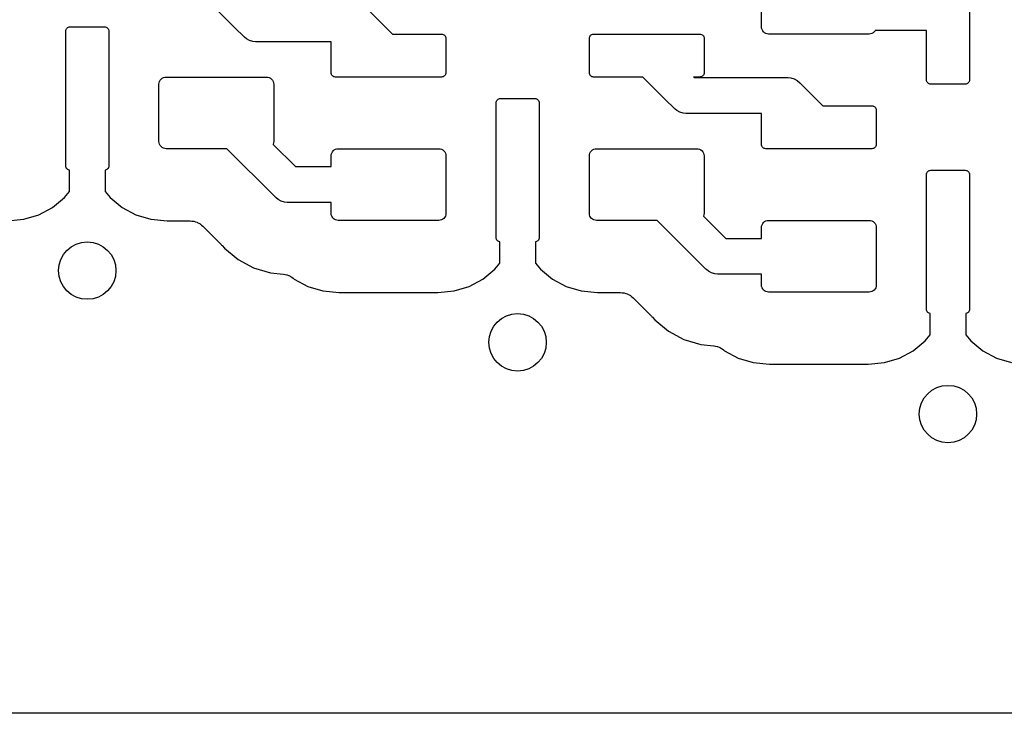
# Model space of a CAD drawing. Extents: x 59.9 to 90.6, y -72.1 to -46.5.
# Tile 3 of 24: x 67 to 73.9, y -72.1 to -67.2. Entities that reach past the tile are written whole.
import ezdxf

# ---------------------------------------------------------------- set-up
doc = ezdxf.new("R2010")
doc.units = 0
doc.header["$MEASUREMENT"] = 0
doc.layers.add('BLACK', color=7, linetype='CONTINUOUS')

msp = doc.modelspace()

# ---------------------------------------------------------------- linework, layer by layer
at = {"layer": 'BLACK', "linetype": 'CONTINUOUS'}
for p, q in [((73.65, -66.73), (73.65, -67.67)), ((72.2, -67.3), (72.2, -66.9)), ((68.5367, -67.3134), (68.3732, -67.15)), ((69.472, -67.1952), (69.6268, -67.35)), ((67.35, -67.33), (67.3506, -67.3241)), ((67.35, -68.27), (67.35, -67.33)), ((67.3506, -67.3241), (67.3523, -67.3185)), ((67.3523, -67.3185), (67.3551, -67.3133)), ((67.3551, -67.3133), (67.3588, -67.3088)), ((67.3588, -67.3088), (67.3633, -67.3051)), ((67.3633, -67.3051), (67.3685, -67.3023)), ((67.3685, -67.3023), (67.3741, -67.3006)), ((67.3741, -67.3006), (67.38, -67.3)), ((67.38, -67.3), (67.62, -67.3)), ((67.62, -67.3), (67.6259, -67.3006)), ((67.6259, -67.3006), (67.6315, -67.3023)), ((67.6315, -67.3023), (67.6367, -67.3051)), ((67.6367, -67.3051), (67.6412, -67.3088)), ((67.6412, -67.3088), (67.6449, -67.3133)), ((67.6449, -67.3133), (67.6477, -67.3185)), ((67.6477, -67.3185), (67.6494, -67.3241)), ((67.6494, -67.3241), (67.65, -67.33)), ((67.65, -67.33), (67.65, -68.27)), ((68.5866, -67.3633), (68.5367, -67.3134)), ((68.5367, -67.3134), (68.5367, -67.3134)), ((72.201, -67.3098), (72.2, -67.3)), ((72.2038, -67.3191), (72.201, -67.3098)), ((72.2084, -67.3278), (72.2038, -67.3191)), ((72.2146, -67.3354), (72.2084, -67.3278)), ((72.9916, -67.3278), (72.9854, -67.3354)), ((72.9931, -67.325), (72.9916, -67.3278)), ((73.35, -67.325), (72.9931, -67.325)), ((73.35, -67.67), (73.35, -67.325)), ((68.5905, -67.3681), (68.5866, -67.3633)), ((68.5952, -67.372), (68.5905, -67.3681)), ((68.5962, -67.3728), (68.5952, -67.372)), ((68.5952, -67.372), (68.5952, -67.372)), ((68.6095, -67.3837), (68.5962, -67.3728)), ((68.6312, -67.3953), (68.6095, -67.3837)), ((68.6548, -67.4025), (68.6312, -67.3953)), ((68.6732, -67.4043), (68.6548, -67.4025)), ((69.6268, -67.35), (69.97, -67.35)), ((69.97, -67.35), (69.9759, -67.3506)), ((69.9759, -67.3506), (69.9815, -67.3523)), ((69.9815, -67.3523), (69.9867, -67.3551)), ((69.9867, -67.3551), (69.9912, -67.3588)), ((69.9912, -67.3588), (69.9949, -67.3633)), ((69.9949, -67.3633), (69.9977, -67.3685)), ((69.9977, -67.3685), (69.9994, -67.3741)), ((69.9994, -67.3741), (70, -67.38)), ((70, -67.38), (70, -67.62)), ((71, -67.38), (71.0006, -67.3741)), ((71, -67.62), (71, -67.38)), ((71.0006, -67.3741), (71.0023, -67.3685)), ((71.0023, -67.3685), (71.0051, -67.3633)), ((71.0051, -67.3633), (71.0088, -67.3588)), ((71.0088, -67.3588), (71.0133, -67.3551)), ((71.0133, -67.3551), (71.0185, -67.3523)), ((71.0185, -67.3523), (71.0241, -67.3506)), ((71.0241, -67.3506), (71.03, -67.35)), ((71.03, -67.35), (71.77, -67.35)), ((71.77, -67.35), (71.7759, -67.3506)), ((71.7759, -67.3506), (71.7815, -67.3523)), ((71.7815, -67.3523), (71.7867, -67.3551)), ((71.7867, -67.3551), (71.7912, -67.3588)), ((71.7912, -67.3588), (71.7949, -67.3633)), ((71.7949, -67.3633), (71.7977, -67.3685)), ((71.7977, -67.3685), (71.7994, -67.3741)), ((71.7994, -67.3741), (71.8, -67.38)), ((71.8, -67.38), (71.8, -67.62)), ((72.2222, -67.3416), (72.2146, -67.3354)), ((72.2309, -67.3462), (72.2222, -67.3416)), ((72.2402, -67.349), (72.2309, -67.3462)), ((72.25, -67.35), (72.2402, -67.349)), ((72.95, -67.35), (72.25, -67.35)), ((72.9598, -67.349), (72.95, -67.35)), ((72.9691, -67.3462), (72.9598, -67.349)), ((72.9778, -67.3416), (72.9691, -67.3462)), ((72.9854, -67.3354), (72.9778, -67.3416)), ((68.6793, -67.4049), (68.6732, -67.4043)), ((68.6732, -67.4043), (68.6732, -67.4043)), ((68.6854, -67.4043), (68.6793, -67.4049)), ((69.2, -67.4043), (68.6854, -67.4043)), ((69.2, -67.62), (69.2, -67.4043)), ((68.0038, -67.6809), (68.0084, -67.6722)), ((68.0084, -67.6722), (68.0146, -67.6646)), ((68.0146, -67.6646), (68.0222, -67.6584)), ((68.0222, -67.6584), (68.0309, -67.6538)), ((68.0309, -67.6538), (68.0402, -67.651)), ((68.0402, -67.651), (68.05, -67.65)), ((68.05, -67.65), (68.75, -67.65)), ((68.75, -67.65), (68.7598, -67.651)), ((68.7598, -67.651), (68.7691, -67.6538)), ((68.7691, -67.6538), (68.7778, -67.6584)), ((68.7778, -67.6584), (68.7854, -67.6646)), ((68.7854, -67.6646), (68.7916, -67.6722)), ((68.7916, -67.6722), (68.7962, -67.6809)), ((69.2006, -67.6259), (69.2, -67.62)), ((69.2023, -67.6315), (69.2006, -67.6259)), ((69.2051, -67.6367), (69.2023, -67.6315)), ((69.2088, -67.6412), (69.2051, -67.6367)), ((69.2133, -67.6449), (69.2088, -67.6412)), ((69.2185, -67.6477), (69.2133, -67.6449)), ((69.2241, -67.6494), (69.2185, -67.6477)), ((69.23, -67.65), (69.2241, -67.6494)), ((69.97, -67.65), (69.23, -67.65)), ((69.9759, -67.6494), (69.97, -67.65)), ((69.9815, -67.6477), (69.9759, -67.6494)), ((69.9867, -67.6449), (69.9815, -67.6477)), ((69.9912, -67.6412), (69.9867, -67.6449)), ((69.9949, -67.6367), (69.9912, -67.6412)), ((69.9977, -67.6315), (69.9949, -67.6367)), ((69.9994, -67.6259), (69.9977, -67.6315)), ((70, -67.62), (69.9994, -67.6259)), ((71.0006, -67.6259), (71, -67.62)), ((71.0023, -67.6315), (71.0006, -67.6259)), ((71.0051, -67.6367), (71.0023, -67.6315)), ((71.0088, -67.6412), (71.0051, -67.6367)), ((71.0133, -67.6449), (71.0088, -67.6412)), ((71.0185, -67.6477), (71.0133, -67.6449)), ((71.0241, -67.6494), (71.0185, -67.6477)), ((71.03, -67.65), (71.0241, -67.6494)), ((71.3732, -67.65), (71.03, -67.65)), ((71.5367, -67.8134), (71.3732, -67.65)), ((71.77, -67.65), (71.7268, -67.65)), ((71.7268, -67.65), (71.7311, -67.6543)), ((71.7311, -67.6543), (72.3732, -67.6543)), ((71.7759, -67.6494), (71.77, -67.65)), ((71.7815, -67.6477), (71.7759, -67.6494)), ((71.7867, -67.6449), (71.7815, -67.6477)), ((71.7912, -67.6412), (71.7867, -67.6449)), ((71.7949, -67.6367), (71.7912, -67.6412)), ((71.7977, -67.6315), (71.7949, -67.6367)), ((71.7994, -67.6259), (71.7977, -67.6315)), ((71.8, -67.62), (71.7994, -67.6259)), ((72.3732, -67.6543), (72.3793, -67.6537)), ((72.3793, -67.6537), (72.3854, -67.6543)), ((72.3854, -67.6543), (72.3854, -67.6543)), ((72.3854, -67.6543), (72.4038, -67.6561)), ((72.4038, -67.6561), (72.4274, -67.6632)), ((72.4274, -67.6632), (72.4491, -67.6749)), ((72.4491, -67.6749), (72.4681, -67.6905)), ((73.3506, -67.6759), (73.35, -67.67)), ((73.3523, -67.6815), (73.3506, -67.6759)), ((73.6494, -67.6759), (73.6477, -67.6815)), ((73.65, -67.67), (73.6494, -67.6759)), ((68, -67.7), (68.001, -67.6902)), ((68, -68.1), (68, -67.7)), ((68.001, -67.6902), (68.0038, -67.6809)), ((68.7962, -67.6809), (68.799, -67.6902)), ((68.799, -67.6902), (68.8, -67.7)), ((68.8, -67.7), (68.8, -68.1)), ((72.4681, -67.6905), (72.472, -67.6952)), ((72.472, -67.6952), (72.6268, -67.85)), ((73.3551, -67.6867), (73.3523, -67.6815)), ((73.3588, -67.6912), (73.3551, -67.6867)), ((73.3633, -67.6949), (73.3588, -67.6912)), ((73.3685, -67.6977), (73.3633, -67.6949)), ((73.3741, -67.6994), (73.3685, -67.6977)), ((73.38, -67.7), (73.3741, -67.6994)), ((73.62, -67.7), (73.38, -67.7)), ((73.6259, -67.6994), (73.62, -67.7)), ((73.6315, -67.6977), (73.6259, -67.6994)), ((73.6367, -67.6949), (73.6315, -67.6977)), ((73.6412, -67.6912), (73.6367, -67.6949)), ((73.6449, -67.6867), (73.6412, -67.6912)), ((73.6477, -67.6815), (73.6449, -67.6867)), ((70.3523, -67.8185), (70.3551, -67.8133)), ((70.3551, -67.8133), (70.3588, -67.8088)), ((70.3588, -67.8088), (70.3633, -67.8051)), ((70.3633, -67.8051), (70.3685, -67.8023)), ((70.3685, -67.8023), (70.3741, -67.8006)), ((70.3741, -67.8006), (70.38, -67.8)), ((70.38, -67.8), (70.62, -67.8)), ((70.62, -67.8), (70.6259, -67.8006)), ((70.6259, -67.8006), (70.6315, -67.8023)), ((70.6315, -67.8023), (70.6367, -67.8051)), ((70.6367, -67.8051), (70.6412, -67.8088)), ((70.6412, -67.8088), (70.6449, -67.8133)), ((70.6449, -67.8133), (70.6477, -67.8185)), ((71.5866, -67.8633), (71.5367, -67.8134)), ((71.5367, -67.8134), (71.5367, -67.8134)), ((70.35, -67.83), (70.3506, -67.8241)), ((70.35, -68.77), (70.35, -67.83)), ((70.3506, -67.8241), (70.3523, -67.8185)), ((70.6477, -67.8185), (70.6494, -67.8241)), ((70.6494, -67.8241), (70.65, -67.83)), ((70.65, -67.83), (70.65, -68.77)), ((71.5905, -67.8681), (71.5866, -67.8633)), ((71.5952, -67.872), (71.5905, -67.8681)), ((71.5978, -67.8741), (71.5952, -67.872)), ((71.5952, -67.872), (71.5952, -67.872)), ((71.6095, -67.8837), (71.5978, -67.8741)), ((71.6312, -67.8953), (71.6095, -67.8837)), ((72.6268, -67.85), (72.97, -67.85)), ((72.97, -67.85), (72.9759, -67.8506)), ((72.9759, -67.8506), (72.9815, -67.8523)), ((72.9815, -67.8523), (72.9867, -67.8551)), ((72.9867, -67.8551), (72.9912, -67.8588)), ((72.9912, -67.8588), (72.9949, -67.8633)), ((72.9949, -67.8633), (72.9977, -67.8685)), ((72.9977, -67.8685), (72.9994, -67.8741)), ((72.9994, -67.8741), (73, -67.88)), ((73, -67.88), (73, -68.12)), ((71.6548, -67.9025), (71.6312, -67.8953)), ((71.6732, -67.9043), (71.6548, -67.9025)), ((71.6793, -67.9049), (71.6732, -67.9043)), ((71.6732, -67.9043), (71.6732, -67.9043)), ((71.6854, -67.9043), (71.6793, -67.9049)), ((72.2, -67.9043), (71.6854, -67.9043)), ((72.2, -68.12), (72.2, -67.9043)), ((68.001, -68.1098), (68, -68.1)), ((68.0038, -68.1191), (68.001, -68.1098)), ((68.0084, -68.1278), (68.0038, -68.1191)), ((68.0146, -68.1354), (68.0084, -68.1278)), ((68.0222, -68.1416), (68.0146, -68.1354)), ((68.0309, -68.1462), (68.0222, -68.1416)), ((68.0402, -68.149), (68.0309, -68.1462)), ((68.05, -68.15), (68.0402, -68.149)), ((68.4732, -68.15), (68.05, -68.15)), ((68.8073, -68.484), (68.4732, -68.15)), ((68.7962, -68.1191), (68.7961, -68.1193)), ((68.7961, -68.1193), (68.9518, -68.275)), ((68.799, -68.1098), (68.7962, -68.1191)), ((68.8, -68.1), (68.799, -68.1098)), ((69.2146, -68.1646), (69.2222, -68.1584)), ((69.2222, -68.1584), (69.2309, -68.1538)), ((69.2309, -68.1538), (69.2402, -68.151)), ((69.2402, -68.151), (69.25, -68.15)), ((69.25, -68.15), (69.95, -68.15)), ((69.95, -68.15), (69.9598, -68.151)), ((69.9598, -68.151), (69.9691, -68.1538)), ((69.9691, -68.1538), (69.9778, -68.1584)), ((69.9778, -68.1584), (69.9854, -68.1646)), ((71.0146, -68.1646), (71.0222, -68.1584)), ((71.0222, -68.1584), (71.0309, -68.1538)), ((71.0309, -68.1538), (71.0402, -68.151)), ((71.0402, -68.151), (71.05, -68.15)), ((71.05, -68.15), (71.75, -68.15)), ((71.75, -68.15), (71.7598, -68.151)), ((71.7598, -68.151), (71.7691, -68.1538)), ((71.7691, -68.1538), (71.7778, -68.1584)), ((71.7778, -68.1584), (71.7854, -68.1646)), ((72.2006, -68.1259), (72.2, -68.12)), ((72.2023, -68.1315), (72.2006, -68.1259)), ((72.2051, -68.1367), (72.2023, -68.1315)), ((72.2088, -68.1412), (72.2051, -68.1367)), ((72.2133, -68.1449), (72.2088, -68.1412)), ((72.2185, -68.1477), (72.2133, -68.1449)), ((72.2241, -68.1494), (72.2185, -68.1477)), ((72.23, -68.15), (72.2241, -68.1494)), ((72.97, -68.15), (72.23, -68.15)), ((72.9759, -68.1494), (72.97, -68.15)), ((72.9815, -68.1477), (72.9759, -68.1494)), ((72.9867, -68.1449), (72.9815, -68.1477)), ((72.9912, -68.1412), (72.9867, -68.1449)), ((72.9949, -68.1367), (72.9912, -68.1412)), ((72.9977, -68.1315), (72.9949, -68.1367)), ((72.9994, -68.1259), (72.9977, -68.1315)), ((73, -68.12), (72.9994, -68.1259)), ((69.2, -68.2), (69.201, -68.1902)), ((69.2, -68.275), (69.2, -68.2)), ((69.201, -68.1902), (69.2038, -68.1809)), ((69.2038, -68.1809), (69.2084, -68.1722)), ((69.2084, -68.1722), (69.2146, -68.1646)), ((69.9854, -68.1646), (69.9916, -68.1722)), ((69.9916, -68.1722), (69.9962, -68.1809)), ((69.9962, -68.1809), (69.999, -68.1902)), ((69.999, -68.1902), (70, -68.2)), ((70, -68.2), (70, -68.6)), ((71, -68.2), (71.001, -68.1902)), ((71, -68.6), (71, -68.2)), ((71.001, -68.1902), (71.0038, -68.1809)), ((71.0038, -68.1809), (71.0084, -68.1722)), ((71.0084, -68.1722), (71.0146, -68.1646)), ((71.7854, -68.1646), (71.7916, -68.1722)), ((71.7916, -68.1722), (71.7962, -68.1809)), ((71.7962, -68.1809), (71.799, -68.1902)), ((71.799, -68.1902), (71.8, -68.2)), ((71.8, -68.2), (71.8, -68.6)), ((67.3506, -68.2759), (67.35, -68.27)), ((67.3523, -68.2815), (67.3506, -68.2759)), ((67.3551, -68.2867), (67.3523, -68.2815)), ((67.3588, -68.2912), (67.3551, -68.2867)), ((67.3633, -68.2949), (67.3588, -68.2912)), ((67.3685, -68.2977), (67.3633, -68.2949)), ((67.6367, -68.2949), (67.6315, -68.2977)), ((67.6412, -68.2912), (67.6367, -68.2949)), ((67.6449, -68.2867), (67.6412, -68.2912)), ((67.6477, -68.2815), (67.6449, -68.2867)), ((67.6494, -68.2759), (67.6477, -68.2815)), ((67.65, -68.27), (67.6494, -68.2759)), ((68.9518, -68.275), (69.2, -68.275)), ((67.3741, -68.2994), (67.3685, -68.2977)), ((67.375, -68.2995), (67.3741, -68.2994)), ((67.375, -68.4487), (67.375, -68.2995)), ((67.6259, -68.2994), (67.625, -68.2995)), ((67.625, -68.2995), (67.625, -68.4487)), ((67.6315, -68.2977), (67.6259, -68.2994)), ((73.35, -68.33), (73.3506, -68.3241)), ((73.35, -69.27), (73.35, -68.33)), ((73.3506, -68.3241), (73.3523, -68.3185)), ((73.3523, -68.3185), (73.3551, -68.3133)), ((73.3551, -68.3133), (73.3588, -68.3088)), ((73.3588, -68.3088), (73.3633, -68.3051)), ((73.3633, -68.3051), (73.3685, -68.3023)), ((73.3685, -68.3023), (73.3741, -68.3006)), ((73.3741, -68.3006), (73.38, -68.3)), ((73.38, -68.3), (73.62, -68.3)), ((73.62, -68.3), (73.6259, -68.3006)), ((73.6259, -68.3006), (73.6315, -68.3023)), ((73.6315, -68.3023), (73.6367, -68.3051)), ((73.6367, -68.3051), (73.6412, -68.3088)), ((73.6412, -68.3088), (73.6449, -68.3133)), ((73.6449, -68.3133), (73.6477, -68.3185)), ((73.6477, -68.3185), (73.6494, -68.3241)), ((73.6494, -68.3241), (73.65, -68.33)), ((73.65, -68.33), (73.65, -69.27)), ((67.2569, -68.5593), (67.3406, -68.4906)), ((67.3406, -68.4906), (67.375, -68.4487)), ((67.625, -68.4487), (67.6594, -68.4906)), ((67.6594, -68.4906), (67.7431, -68.5593)), ((68.8112, -68.4888), (68.8073, -68.484)), ((68.8159, -68.4927), (68.8112, -68.4888)), ((68.8302, -68.5044), (68.8159, -68.4927)), ((67.1614, -68.6104), (67.2569, -68.5593)), ((67.7431, -68.5593), (67.8386, -68.6104)), ((68.8507, -68.5154), (68.8302, -68.5044)), ((68.8519, -68.516), (68.8507, -68.5154)), ((68.8755, -68.5232), (68.8519, -68.516)), ((68.8939, -68.525), (68.8755, -68.5232)), ((68.9, -68.5256), (68.8939, -68.525)), ((68.8939, -68.525), (68.8939, -68.525)), ((68.9061, -68.525), (68.9, -68.5256)), ((69.2, -68.525), (68.9061, -68.525)), ((69.2, -68.6), (69.2, -68.525)), ((67.0578, -68.6418), (67.1614, -68.6104)), ((67.8386, -68.6104), (67.9422, -68.6418)), ((69.201, -68.6098), (69.2, -68.6)), ((69.2038, -68.6191), (69.201, -68.6098)), ((69.2084, -68.6278), (69.2038, -68.6191)), ((69.2146, -68.6354), (69.2084, -68.6278)), ((69.2222, -68.6416), (69.2146, -68.6354)), ((69.9854, -68.6354), (69.9778, -68.6416)), ((69.9916, -68.6278), (69.9854, -68.6354)), ((69.9962, -68.6191), (69.9916, -68.6278)), ((69.999, -68.6098), (69.9962, -68.6191)), ((70, -68.6), (69.999, -68.6098)), ((71.001, -68.6098), (71, -68.6)), ((71.0038, -68.6191), (71.001, -68.6098)), ((71.0084, -68.6278), (71.0038, -68.6191)), ((71.0146, -68.6354), (71.0084, -68.6278)), ((71.0222, -68.6416), (71.0146, -68.6354)), ((71.7962, -68.6191), (71.7961, -68.6193)), ((71.7961, -68.6193), (71.9518, -68.775)), ((71.799, -68.6098), (71.7962, -68.6191)), ((71.8, -68.6), (71.799, -68.6098)), ((66.9438, -68.653), (67.0578, -68.6418)), ((67.9422, -68.6418), (68.0562, -68.653)), ((68.0562, -68.653), (68.2165, -68.653)), ((68.2165, -68.653), (68.217, -68.653)), ((68.217, -68.653), (68.217, -68.653)), ((68.217, -68.653), (68.217, -68.653)), ((68.217, -68.653), (68.2183, -68.653)), ((68.2183, -68.653), (68.23, -68.6544)), ((68.23, -68.6544), (68.2416, -68.6555)), ((68.2416, -68.6555), (68.2423, -68.6557)), ((68.2423, -68.6557), (68.2429, -68.6558)), ((68.2429, -68.6558), (68.2542, -68.6594)), ((68.2542, -68.6594), (68.2653, -68.6628)), ((68.2653, -68.6628), (68.2659, -68.6631)), ((68.2659, -68.6631), (68.2666, -68.6633)), ((68.2666, -68.6633), (68.2769, -68.669)), ((68.2769, -68.669), (68.2872, -68.6745)), ((68.2872, -68.6745), (68.2877, -68.6749)), ((68.2877, -68.6749), (68.2883, -68.6752)), ((68.2883, -68.6752), (68.2973, -68.6828)), ((68.2973, -68.6828), (68.3063, -68.6902)), ((68.3063, -68.6902), (68.4319, -68.8158)), ((69.2309, -68.6462), (69.2222, -68.6416)), ((69.2402, -68.649), (69.2309, -68.6462)), ((69.25, -68.65), (69.2402, -68.649)), ((69.95, -68.65), (69.25, -68.65)), ((69.9598, -68.649), (69.95, -68.65)), ((69.9691, -68.6462), (69.9598, -68.649)), ((69.9778, -68.6416), (69.9691, -68.6462)), ((71.0309, -68.6462), (71.0222, -68.6416)), ((71.0402, -68.649), (71.0309, -68.6462)), ((71.05, -68.65), (71.0402, -68.649)), ((71.4732, -68.65), (71.05, -68.65)), ((71.8073, -68.9841), (71.4732, -68.65)), ((72.2, -68.7), (72.201, -68.6902)), ((72.2, -68.775), (72.2, -68.7)), ((72.201, -68.6902), (72.2038, -68.6809)), ((72.2038, -68.6809), (72.2084, -68.6722)), ((72.2084, -68.6722), (72.2146, -68.6646)), ((72.2146, -68.6646), (72.2222, -68.6584)), ((72.2222, -68.6584), (72.2309, -68.6538)), ((72.2309, -68.6538), (72.2402, -68.651)), ((72.2402, -68.651), (72.25, -68.65)), ((72.25, -68.65), (72.95, -68.65)), ((72.95, -68.65), (72.9598, -68.651)), ((72.9598, -68.651), (72.9691, -68.6538)), ((72.9691, -68.6538), (72.9778, -68.6584)), ((72.9778, -68.6584), (72.9854, -68.6646)), ((72.9854, -68.6646), (72.9916, -68.6722)), ((72.9916, -68.6722), (72.9962, -68.6809)), ((72.9962, -68.6809), (72.999, -68.6902)), ((72.999, -68.6902), (73, -68.7)), ((73, -68.7), (73, -69.1)), ((70.3506, -68.7759), (70.35, -68.77)), ((70.3523, -68.7815), (70.3506, -68.7759)), ((70.6494, -68.7759), (70.6477, -68.7815)), ((70.65, -68.77), (70.6494, -68.7759)), ((71.9518, -68.775), (72.2, -68.775)), ((68.4319, -68.8158), (68.4332, -68.8171)), ((68.4332, -68.8171), (68.4365, -68.8213)), ((68.4365, -68.8213), (68.4403, -68.8251)), ((68.4403, -68.8251), (68.4559, -68.8441)), ((68.4559, -68.8441), (68.5511, -68.9222)), ((70.3551, -68.7867), (70.3523, -68.7815)), ((70.3588, -68.7912), (70.3551, -68.7867)), ((70.3633, -68.7949), (70.3588, -68.7912)), ((70.3685, -68.7977), (70.3633, -68.7949)), ((70.3741, -68.7994), (70.3685, -68.7977)), ((70.375, -68.7995), (70.3741, -68.7994)), ((70.375, -68.9487), (70.375, -68.7995)), ((70.6259, -68.7994), (70.625, -68.7995)), ((70.625, -68.7995), (70.625, -68.9487)), ((70.6315, -68.7977), (70.6259, -68.7994)), ((70.6367, -68.7949), (70.6315, -68.7977)), ((70.6412, -68.7912), (70.6367, -68.7949)), ((70.6449, -68.7867), (70.6412, -68.7912)), ((70.6477, -68.7815), (70.6449, -68.7867)), ((68.5511, -68.9222), (68.6597, -68.9802)), ((68.6597, -68.9802), (68.7775, -69.016)), ((70.3406, -68.9906), (70.375, -68.9487)), ((70.625, -68.9487), (70.6594, -68.9906)), ((68.7775, -69.016), (68.8673, -69.0248)), ((68.8673, -69.0248), (68.8676, -69.0248)), ((68.8676, -69.0248), (68.8676, -69.0248)), ((68.8676, -69.0248), (68.8676, -69.0248)), ((68.8676, -69.0248), (68.8691, -69.025)), ((68.8691, -69.025), (68.8805, -69.0274)), ((68.8805, -69.0274), (68.8919, -69.0297)), ((68.8919, -69.0297), (68.8926, -69.03)), ((68.8926, -69.03), (68.8933, -69.0302)), ((68.8933, -69.0302), (68.9041, -69.0348)), ((68.9041, -69.0348), (68.9148, -69.0392)), ((68.9148, -69.0392), (68.9154, -69.0396)), ((68.9154, -69.0396), (68.9161, -69.0399)), ((68.9161, -69.0399), (68.9257, -69.0465)), ((68.9257, -69.0465), (68.9354, -69.053)), ((70.2569, -69.0593), (70.3406, -68.9906)), ((70.6594, -68.9906), (70.7431, -69.0593)), ((71.8112, -68.9888), (71.8073, -68.9841)), ((71.8159, -68.9927), (71.8112, -68.9888)), ((71.8302, -69.0044), (71.8159, -68.9927)), ((71.8507, -69.0154), (71.8302, -69.0044)), ((71.8519, -69.016), (71.8507, -69.0154)), ((71.8755, -69.0232), (71.8519, -69.016)), ((71.8939, -69.025), (71.8755, -69.0232)), ((71.9, -69.0256), (71.8939, -69.025)), ((71.8939, -69.025), (71.8939, -69.025)), ((71.9061, -69.025), (71.9, -69.0256)), ((72.2, -69.025), (71.9061, -69.025)), ((72.2, -69.1), (72.2, -69.025)), ((68.9354, -69.053), (68.9431, -69.0593)), ((68.9431, -69.0593), (69.0386, -69.1104)), ((69.0386, -69.1104), (69.1422, -69.1418)), ((70.0578, -69.1418), (70.1614, -69.1104)), ((70.1614, -69.1104), (70.2569, -69.0593)), ((70.7431, -69.0593), (70.8386, -69.1104)), ((70.8386, -69.1104), (70.9422, -69.1418)), ((72.201, -69.1098), (72.2, -69.1)), ((72.2038, -69.1191), (72.201, -69.1098)), ((72.2084, -69.1278), (72.2038, -69.1191)), ((72.9962, -69.1191), (72.9916, -69.1278)), ((72.999, -69.1098), (72.9962, -69.1191)), ((73, -69.1), (72.999, -69.1098)), ((69.1422, -69.1418), (69.2562, -69.153)), ((69.2562, -69.153), (69.9438, -69.153)), ((69.9438, -69.153), (70.0578, -69.1418)), ((70.9422, -69.1418), (71.0562, -69.153)), ((71.0562, -69.153), (71.2165, -69.153)), ((71.2165, -69.153), (71.217, -69.153)), ((71.217, -69.153), (71.217, -69.153)), ((71.217, -69.153), (71.217, -69.153)), ((71.217, -69.153), (71.2183, -69.153)), ((71.2183, -69.153), (71.23, -69.1544)), ((71.23, -69.1544), (71.2416, -69.1555)), ((71.2416, -69.1555), (71.2423, -69.1557)), ((71.2423, -69.1557), (71.2429, -69.1558)), ((71.2429, -69.1558), (71.2542, -69.1594)), ((71.2542, -69.1594), (71.2653, -69.1628)), ((71.2653, -69.1628), (71.2659, -69.1631)), ((71.2659, -69.1631), (71.2666, -69.1633)), ((71.2666, -69.1633), (71.2769, -69.169)), ((71.2769, -69.169), (71.2872, -69.1745)), ((71.2872, -69.1745), (71.2877, -69.1749)), ((71.2877, -69.1749), (71.2883, -69.1752)), ((71.2883, -69.1752), (71.2973, -69.1828)), ((71.2973, -69.1828), (71.3063, -69.1902)), ((72.2146, -69.1354), (72.2084, -69.1278)), ((72.2222, -69.1416), (72.2146, -69.1354)), ((72.2309, -69.1462), (72.2222, -69.1416)), ((72.2402, -69.149), (72.2309, -69.1462)), ((72.25, -69.15), (72.2402, -69.149)), ((72.95, -69.15), (72.25, -69.15)), ((72.9598, -69.149), (72.95, -69.15)), ((72.9691, -69.1462), (72.9598, -69.149)), ((72.9778, -69.1416), (72.9691, -69.1462)), ((72.9854, -69.1354), (72.9778, -69.1416)), ((72.9916, -69.1278), (72.9854, -69.1354)), ((71.3063, -69.1902), (71.4319, -69.3158)), ((71.4319, -69.3158), (71.4332, -69.3171)), ((71.4332, -69.3171), (71.4365, -69.3213)), ((71.4365, -69.3213), (71.4403, -69.3251)), ((71.4403, -69.3251), (71.4559, -69.3441)), ((73.3506, -69.2759), (73.35, -69.27)), ((73.3523, -69.2815), (73.3506, -69.2759)), ((73.3551, -69.2867), (73.3523, -69.2815)), ((73.3588, -69.2912), (73.3551, -69.2867)), ((73.3633, -69.2949), (73.3588, -69.2912)), ((73.3685, -69.2977), (73.3633, -69.2949)), ((73.3741, -69.2994), (73.3685, -69.2977)), ((73.375, -69.2995), (73.3741, -69.2994)), ((73.375, -69.4487), (73.375, -69.2995)), ((73.6259, -69.2994), (73.625, -69.2995)), ((73.625, -69.2995), (73.625, -69.4487)), ((73.6315, -69.2977), (73.6259, -69.2994)), ((73.6367, -69.2949), (73.6315, -69.2977)), ((73.6412, -69.2912), (73.6367, -69.2949)), ((73.6449, -69.2867), (73.6412, -69.2912)), ((73.6477, -69.2815), (73.6449, -69.2867)), ((73.6494, -69.2759), (73.6477, -69.2815)), ((73.65, -69.27), (73.6494, -69.2759)), ((71.4559, -69.3441), (71.5511, -69.4222)), ((71.5511, -69.4222), (71.6597, -69.4802)), ((73.3406, -69.4906), (73.375, -69.4487)), ((73.625, -69.4487), (73.6594, -69.4906)), ((71.6597, -69.4802), (71.7775, -69.516)), ((71.7775, -69.516), (71.8673, -69.5248)), ((71.8673, -69.5248), (71.8676, -69.5248)), ((71.8676, -69.5248), (71.8676, -69.5248)), ((71.8676, -69.5248), (71.8676, -69.5248)), ((71.8676, -69.5248), (71.8691, -69.525)), ((71.8691, -69.525), (71.8805, -69.5274)), ((71.8805, -69.5274), (71.8919, -69.5297)), ((71.8919, -69.5297), (71.8926, -69.53)), ((71.8926, -69.53), (71.8933, -69.5302)), ((71.8933, -69.5302), (71.9041, -69.5348)), ((73.2569, -69.5593), (73.3406, -69.4906)), ((73.6594, -69.4906), (73.7431, -69.5593)), ((71.9041, -69.5348), (71.9148, -69.5392)), ((71.9148, -69.5392), (71.9154, -69.5396)), ((71.9154, -69.5396), (71.9161, -69.5399)), ((71.9161, -69.5399), (71.9257, -69.5465)), ((71.9257, -69.5465), (71.9354, -69.553)), ((71.9354, -69.553), (71.9431, -69.5593)), ((71.9431, -69.5593), (72.0386, -69.6104)), ((73.1614, -69.6104), (73.2569, -69.5593)), ((73.7431, -69.5593), (73.8386, -69.6104)), ((72.0386, -69.6104), (72.1422, -69.6418)), ((72.1422, -69.6418), (72.2562, -69.653)), ((72.2562, -69.653), (72.9438, -69.653)), ((72.9438, -69.653), (73.0578, -69.6418)), ((73.0578, -69.6418), (73.1614, -69.6104)), ((73.8386, -69.6104), (73.9422, -69.6418)), ((88.1573, -72.0872), (62.3399, -72.0872))]:
    msp.add_line(p, q, dxfattribs=at)
at = {"layer": 'BLACK'}
for centre in [(67.5, -69), (70.5, -69.5), (73.5, -70)]:
    msp.add_circle(centre, 0.2, dxfattribs=at)

doc.saveas('drawing.dxf')
